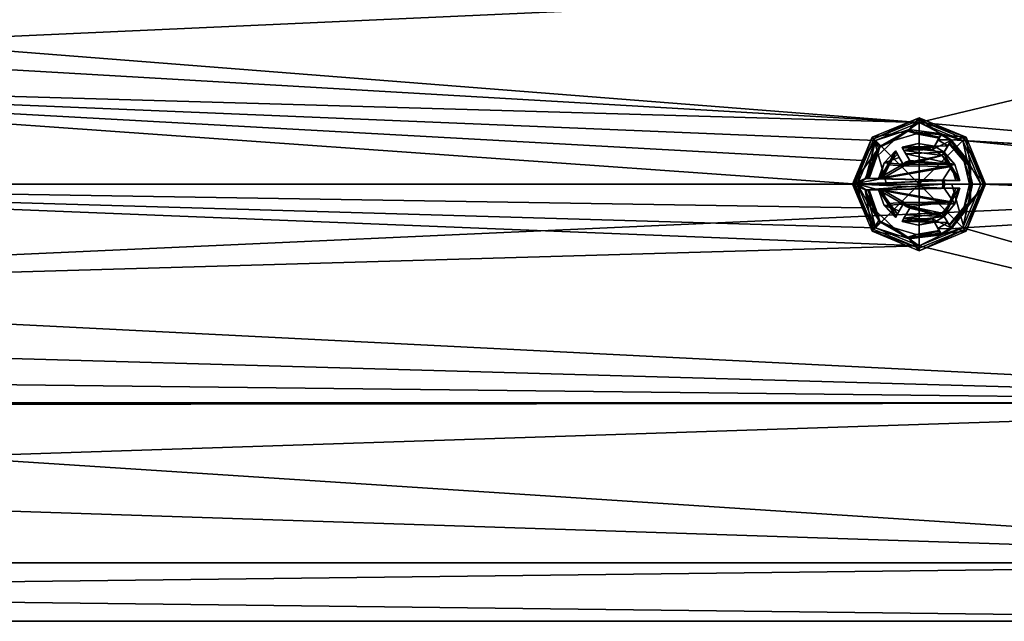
# Model space of a CAD drawing. Header units: metres. Extents: x -128 to 144, y -23 to 81.
# Tile 13 of 24: x 46 to 97, y -23 to 9. Entities that reach past the tile are written whole.
import ezdxf

# ---------------------------------------------------------------- set-up
doc = ezdxf.new("R2010")
doc.units = ezdxf.units.M
doc.layers.add('solid_AVA_2_0_CH', color=7, linetype='CONTINUOUS')

msp = doc.modelspace()

# ---------------------------------------------------------------- linework, layer by layer
at = {"layer": 'solid_AVA_2_0_CH'}
for points in [[(-127.5, 0, 23), (127.5, 0, 23), (127.5, 11.5, 19.918585)], [(-127.5, 11.5, 19.918585), (-127.5, 0, 23), (127.5, 11.5, 19.918585)], [(93.003883, 3.249996, -22.769222), (5.983977, 10.09232, -20.667488), (127.5, 11.5, -19.918585)], [(120.499962, 0.866045, -22.983688), (93.003883, 3.249996, -22.769222), (127.5, 11.5, -19.918585)], [(93.003883, 3.249996, -22.769222), (8.616894, 8.136698, -21.512651), (5.983977, 10.09232, -20.667488)], [(93.003883, 3.249996, -22.769222), (10.568224, 5.612836, -22.304621), (8.616894, 8.136698, -21.512651)], [(89.75, 0, -23), (12.069973, 0, -23), (10.568224, 5.612836, -22.304621)], [(89.996819, 1.242328, -22.966423), (89.75, 0, -23), (10.568224, 5.612836, -22.304621)], [(90.703995, 2.300189, -22.884691), (89.996819, 1.242328, -22.966423), (10.568224, 5.612836, -22.304621)], [(93.003883, 3.249996, -22.769222), (90.703995, 2.300189, -22.884691), (10.568224, 5.612836, -22.304621)], [(93, 3.5, -23.165592), (90.525124, 2.474874, -23.165592), (93, 3.499998, -23)], [(90.614105, 2.385888, -23.351336), (90.525124, 2.474874, -23.165592), (93, 3.5, -23.165592)], [(90.525124, 2.474874, -23.165592), (90.525146, 2.474891, -23), (93, 3.499998, -23)], [(92.407188, 2.787664, -23), (93, 3.499998, -23), (90.525146, 2.474891, -23)], [(90.614105, 2.385888, -23.351336), (93, 3.5, -23.165592), (93, 3.374157, -23.351336)], [(90.614105, 2.385888, -23.351336), (93, 3.374157, -23.351336), (93, 0, -24)], [(93, 3.25, -22.048962), (90.701927, 2.298119, -22.168394), (90.703995, 2.300189, -22.884691)], [(92.472534, 2.879707, -22.100374), (90.701927, 2.298119, -22.168394), (93, 3.25, -22.048962)], [(93, 3.25, -22.048962), (90.703995, 2.300189, -22.884691), (93.003883, 3.249996, -22.769222)], [(92.407188, 2.787664, -23), (94.157272, 2.60446, -23), (93, 3.499998, -23)], [(92.472534, 2.879707, -22.100374), (93, 3.25, -22.048962), (94.188324, 2.658234, -22.128105)], [(93, 3.5, -23.165592), (93, 3.499998, -23), (95.474854, 2.474891, -23)], [(95.474876, 2.474874, -23.165592), (93, 3.5, -23.165592), (95.474854, 2.474891, -23)], [(93, 3.374157, -23.351336), (93, 3.5, -23.165592), (95.474876, 2.474874, -23.165592)], [(94.157272, 2.60446, -23), (95.474854, 2.474891, -23), (93, 3.499998, -23)], [(93, 3.374157, -23.351336), (95.474876, 2.474874, -23.165592), (95.385895, 2.385885, -23.351336)], [(93, 3.374157, -23.351336), (95.385895, 2.385885, -23.351336), (93, 0, -24)], [(95.29808, 2.298117, -22.168394), (93, 3.25, -22.048962), (93.003883, 3.249996, -22.769222)], [(94.188324, 2.658234, -22.128105), (93, 3.25, -22.048962), (95.29808, 2.298117, -22.168394)], [(120.499962, 0.866045, -22.983688), (95.299454, 2.296742, -22.885038), (93.003883, 3.249996, -22.769222)], [(95.29808, 2.298117, -22.168394), (93.003883, 3.249996, -22.769222), (95.299454, 2.296742, -22.885038)], [(90.882217, 1.907221, -23), (92.407188, 2.787664, -23), (90.525146, 2.474891, -23)], [(90.943748, 2.002645, -22.197041), (90.701927, 2.298119, -22.168394), (92.472534, 2.879707, -22.100374)], [(91.675003, 2.294967, -22.799999), (92.407188, 2.787664, -23), (90.882217, 1.907221, -23)], [(90.943748, 2.002645, -22.197041), (92.472534, 2.879707, -22.100374), (91.675003, 2.294967, -22.5)], [(92.472534, 2.879707, -22.100374), (92.849785, 2.645739, -22.5), (91.675003, 2.294967, -22.5)], [(91.675003, 2.294967, -22.799999), (92.849762, 2.645738, -22.799999), (92.407188, 2.787664, -23)], [(92.849785, 2.645739, -22.5), (92.849762, 2.645738, -22.799999), (91.675003, 2.294967, -22.799999)], [(91.675003, 2.294967, -22.5), (92.849785, 2.645739, -22.5), (91.675003, 2.294967, -22.799999)], [(94.086014, 2.481036, -22.941158), (94.157272, 2.60446, -23), (92.407188, 2.787664, -23)], [(94.086014, 2.481036, -22.941158), (92.407188, 2.787664, -23), (94.056671, 2.430214, -22.799999)], [(92.849762, 2.645738, -22.799999), (94.056671, 2.430214, -22.799999), (92.407188, 2.787664, -23)], [(92.472534, 2.879707, -22.100374), (94.188324, 2.658234, -22.128105), (92.849785, 2.645739, -22.5)], [(92.849785, 2.645739, -22.5), (94.056671, 2.430214, -22.5), (92.849762, 2.645738, -22.799999)], [(92.849762, 2.645738, -22.799999), (94.056671, 2.430214, -22.5), (94.056671, 2.430214, -22.799999)], [(92.849785, 2.645739, -22.5), (94.188324, 2.658234, -22.128105), (94.056671, 2.430214, -22.5)], [(94.676888, 2.30446, -23), (94.157272, 2.60446, -23), (93.703583, 1.818645, -23)], [(93.775307, 1.942869, -22.94099), (93.703583, 1.818645, -23), (94.157272, 2.60446, -23)], [(93.804672, 1.993739, -22.799999), (93.775307, 1.942869, -22.94099), (94.157272, 2.60446, -23)], [(93.804672, 1.993739, -22.799999), (94.157272, 2.60446, -23), (94.086014, 2.481036, -22.941158)], [(93.996689, 2.326321, -22.165457), (94.126602, 2.551332, -22.319818), (94.188324, 2.658234, -22.128105)], [(94.697258, 2.339741, -22.164043), (93.996689, 2.326321, -22.165457), (94.188324, 2.658234, -22.128105)], [(94.056671, 2.430214, -22.5), (94.188324, 2.658234, -22.128105), (94.126602, 2.551332, -22.319818)], [(94.676888, 2.30446, -23), (95.474854, 2.474891, -23), (94.157272, 2.60446, -23)], [(94.697258, 2.339741, -22.164043), (94.188324, 2.658234, -22.128105), (95.29808, 2.298117, -22.168394)], [(90.882217, 1.907221, -23), (90.525146, 2.474891, -23), (89.5, 0, -23)], [(89.5, 0, -23.165592), (89.5, 0, -23), (90.525146, 2.474891, -23)], [(90.525124, 2.474874, -23.165592), (89.5, 0, -23.165592), (90.525146, 2.474891, -23)], [(89.534424, 0, -23.277771), (89.5, 0, -23.165592), (90.525124, 2.474874, -23.165592)], [(89.534424, 0, -23.277771), (90.525124, 2.474874, -23.165592), (89.625839, 0, -23.351336)], [(90.614105, 2.385888, -23.351336), (89.625839, 0, -23.351336), (90.525124, 2.474874, -23.165592)], [(90.614105, 2.385888, -23.351336), (91.282028, 0, -23.836363), (89.625839, 0, -23.351336)], [(90.701927, 2.298119, -22.168394), (89.75, 0, -22.287199), (89.996819, 1.242328, -22.966423)], [(90.203079, 0.3, -22.285179), (89.75, 0, -22.287199), (90.701927, 2.298119, -22.168394)], [(90.701927, 2.298119, -22.168394), (89.996819, 1.242328, -22.966423), (90.703995, 2.300189, -22.884691)], [(90.442017, 1.2199, -22.253788), (90.203079, 0.3, -22.285179), (90.701927, 2.298119, -22.168394)], [(90.442017, 1.2199, -22.253788), (90.701927, 2.298119, -22.168394), (90.943748, 2.002645, -22.197041)], [(90.614105, 2.385888, -23.351336), (93, 0, -24), (91.282028, 0, -23.836363)], [(90.783829, 1.452963, -22.5), (91.675003, 2.294967, -22.5), (90.783844, 1.452982, -22.799999)], [(90.943748, 2.002645, -22.197041), (91.675003, 2.294967, -22.5), (90.783829, 1.452963, -22.5)], [(90.783844, 1.452982, -22.799999), (91.675003, 2.294967, -22.799999), (90.882217, 1.907221, -23)], [(91.675003, 2.294967, -22.5), (91.675003, 2.294967, -22.799999), (90.783844, 1.452982, -22.799999)], [(92.949661, 2.14941, -22.799999), (92.102867, 1.953881, -22.201385), (92.102867, 1.953881, -22.799999)], [(92.94915, 2.149399, -22.183311), (92.102867, 1.953881, -22.201385), (92.949661, 2.14941, -22.799999)], [(92.949661, 2.14941, -22.799999), (92.102867, 1.953881, -22.799999), (92.132195, 1.903089, -22.941231)], [(92.94915, 2.149399, -22.183311), (93.804672, 1.993739, -22.197842), (92.102867, 1.953881, -22.201385)], [(92.949661, 2.14941, -22.799999), (92.132195, 1.903089, -22.941231), (93.804672, 1.993739, -22.799999)], [(92.94915, 2.149399, -22.183311), (92.949661, 2.14941, -22.799999), (93.804672, 1.993739, -22.799999)], [(92.94915, 2.149399, -22.183311), (93.804672, 1.993739, -22.799999), (93.804672, 1.993739, -22.197842)], [(95.385895, 2.385885, -23.351336), (96.374161, 0, -23.351336), (93, 0, -24)], [(94.223198, 1.518645, -23), (94.676888, 2.30446, -23), (93.703583, 1.818645, -23)], [(93.804672, 1.993739, -22.197842), (94.086014, 2.481036, -22.941158), (94.056671, 2.430214, -22.799999)], [(93.804672, 1.993739, -22.197842), (93.804672, 1.993739, -22.799999), (94.086014, 2.481036, -22.941158)], [(93.996689, 2.326321, -22.165457), (93.804672, 1.993739, -22.197842), (94.056671, 2.430214, -22.799999)], [(94.510933, 2.017011, -22.19574), (93.804672, 1.993739, -22.197842), (93.996689, 2.326321, -22.165457)], [(93.996689, 2.326321, -22.165457), (94.056671, 2.430214, -22.5), (94.126602, 2.551332, -22.319818)], [(93.996689, 2.326321, -22.165457), (94.056671, 2.430214, -22.799999), (94.056671, 2.430214, -22.5)], [(94.510933, 2.017011, -22.19574), (93.996689, 2.326321, -22.165457), (94.697258, 2.339741, -22.164043)], [(94.605629, 2.181036, -22.941158), (94.676888, 2.30446, -23), (94.223198, 1.518645, -23)], [(94.576286, 2.130214, -22.799999), (94.605629, 2.181036, -22.941158), (94.223198, 1.518645, -23)], [(94.576286, 2.130214, -22.799999), (94.223198, 1.518645, -23), (94.294922, 1.642869, -22.94099)], [(94.576286, 2.130214, -22.5), (94.294922, 1.642869, -22.94099), (94.510933, 2.017011, -22.19574)], [(94.576286, 2.130214, -22.5), (94.576286, 2.130214, -22.799999), (94.294922, 1.642869, -22.94099)], [(94.576286, 2.130214, -22.5), (94.510933, 2.017011, -22.19574), (94.697258, 2.339741, -22.164043)], [(94.640144, 2.240815, -22.336826), (94.576286, 2.130214, -22.5), (94.697258, 2.339741, -22.164043)], [(95.513237, 1.317501, -22.248222), (94.576286, 2.130214, -22.5), (94.640144, 2.240815, -22.336826)], [(95.366394, 1.192756, -22.799999), (94.605629, 2.181036, -22.941158), (94.576286, 2.130214, -22.799999)], [(95.366386, 1.192776, -22.5), (94.576286, 2.130214, -22.799999), (94.576286, 2.130214, -22.5)], [(95.366386, 1.192776, -22.5), (95.366394, 1.192756, -22.799999), (94.576286, 2.130214, -22.799999)], [(95.513237, 1.317501, -22.248222), (95.366386, 1.192776, -22.5), (94.576286, 2.130214, -22.5)], [(95.366394, 1.192756, -22.799999), (94.676888, 2.30446, -23), (94.605629, 2.181036, -22.941158)], [(95.513237, 1.317501, -22.248222), (94.640144, 2.240815, -22.336826), (94.697258, 2.339741, -22.164043)], [(95.710587, 0.880474, -23), (95.474854, 2.474891, -23), (94.676888, 2.30446, -23)], [(95.366394, 1.192756, -22.799999), (95.710587, 0.880474, -23), (94.676888, 2.30446, -23)], [(95.513237, 1.317501, -22.248222), (94.697258, 2.339741, -22.164043), (95.29808, 2.298117, -22.168394)], [(95.29808, 2.298117, -22.168394), (95.299454, 2.296742, -22.885038), (96.25, 0, -23)], [(95.29808, 2.298117, -22.168394), (96.25, 0, -23), (96.25, 0, -22.287199)], [(95.513237, 1.317501, -22.248222), (95.29808, 2.298117, -22.168394), (96.25, 0, -22.287199)], [(119, 0, -23), (96.25, 0, -23), (95.299454, 2.296742, -22.885038)], [(119.500092, 0.866075, -22.983688), (119, 0, -23), (95.299454, 2.296742, -22.885038)], [(120.499962, 0.866045, -22.983688), (119.500092, 0.866075, -22.983688), (95.299454, 2.296742, -22.885038)], [(95.385895, 2.385885, -23.351336), (95.474876, 2.474874, -23.165592), (96.5, 0, -23.165592)], [(96.465576, 0, -23.277771), (95.385895, 2.385885, -23.351336), (96.5, 0, -23.165592)], [(96.465576, 0, -23.277771), (96.374161, 0, -23.351336), (95.385895, 2.385885, -23.351336)], [(95.710587, 0.880474, -23), (96.5, 0, -23), (95.474854, 2.474891, -23)], [(95.474876, 2.474874, -23.165592), (95.474854, 2.474891, -23), (96.5, 0, -23)], [(96.5, 0, -23.165592), (95.474876, 2.474874, -23.165592), (96.5, 0, -23)], [(90.882217, 1.907221, -23), (89.5, 0, -23), (90.165833, 0.3, -23)], [(90.783844, 1.452982, -22.799999), (90.882217, 1.907221, -23), (90.165833, 0.3, -23)], [(90.442017, 1.2199, -22.253788), (90.943748, 2.002645, -22.197041), (90.783829, 1.452963, -22.5)], [(91.756454, 1.753881, -22.799999), (90.929771, 0.3, -22.94099), (91.785782, 1.703089, -22.941231)], [(91.163727, 1.118302, -22.799999), (90.929771, 0.3, -22.94099), (91.756454, 1.753881, -22.799999)], [(91.785782, 1.703089, -22.941231), (90.929771, 0.3, -22.94099), (91.073212, 0.3, -23)], [(91.785782, 1.703089, -22.941231), (91.073212, 0.3, -23), (91.337021, 1.018336, -23)], [(91.163376, 1.117721, -22.259153), (91.756454, 1.753881, -22.218081), (91.95813, 1.404571, -22.242895)], [(91.163376, 1.117721, -22.259153), (91.756454, 1.753881, -22.799999), (91.756454, 1.753881, -22.218081)], [(91.163376, 1.117721, -22.259153), (91.163727, 1.118302, -22.799999), (91.756454, 1.753881, -22.799999)], [(91.785782, 1.703089, -22.941231), (91.337021, 1.018336, -23), (91.856934, 1.579844, -23)], [(92.209846, 0.968585, -23), (91.856934, 1.579844, -23), (91.337021, 1.018336, -23)], [(91.95813, 1.404571, -22.242895), (91.756454, 1.753881, -22.218081), (91.856934, 1.579844, -23)], [(91.785782, 1.703089, -22.941231), (91.856934, 1.579844, -23), (91.756454, 1.753881, -22.218081)], [(91.756454, 1.753881, -22.799999), (91.785782, 1.703089, -22.941231), (91.756454, 1.753881, -22.218081)], [(91.95813, 1.404571, -22.242895), (91.856934, 1.579844, -23), (92.209846, 0.968585, -23)], [(92.102867, 1.953881, -22.201385), (93.804672, 1.993739, -22.197842), (94.324287, 1.693739, -22.222746)], [(92.304169, 1.605212, -22.229317), (92.102867, 1.953881, -22.201385), (94.324287, 1.693739, -22.222746)], [(92.304169, 1.605212, -22.229317), (92.102867, 1.953881, -22.799999), (92.102867, 1.953881, -22.201385)], [(92.304169, 1.605212, -22.229317), (92.132195, 1.903089, -22.941231), (92.102867, 1.953881, -22.799999)], [(92.132195, 1.903089, -22.941231), (93.775307, 1.942869, -22.94099), (93.804672, 1.993739, -22.799999)], [(92.132195, 1.903089, -22.941231), (92.203346, 1.779844, -23), (93.775307, 1.942869, -22.94099)], [(92.304169, 1.605212, -22.229317), (92.203346, 1.779844, -23), (92.132195, 1.903089, -22.941231)], [(93.703583, 1.818645, -23), (92.949585, 1.949348, -23), (92.203346, 1.779844, -23)], [(93.775307, 1.942869, -22.94099), (92.203346, 1.779844, -23), (92.949585, 1.949348, -23)], [(94.223198, 1.518645, -23), (93.703583, 1.818645, -23), (92.203346, 1.779844, -23)], [(94.223198, 1.518645, -23), (92.203346, 1.779844, -23), (92.556259, 1.168586, -23)], [(92.531158, 1.212052, -22.628229), (92.556259, 1.168586, -23), (92.203346, 1.779844, -23)], [(92.505775, 1.256026, -22.251778), (92.531158, 1.212052, -22.628229), (92.203346, 1.779844, -23)], [(92.304169, 1.605212, -22.229317), (92.505775, 1.256026, -22.251778), (92.203346, 1.779844, -23)], [(94.887093, 1.030228, -22.263374), (92.304169, 1.605212, -22.229317), (94.324287, 1.693739, -22.222746)], [(94.887093, 1.030228, -22.263374), (92.505775, 1.256026, -22.251778), (92.304169, 1.605212, -22.229317)], [(93.775307, 1.942869, -22.94099), (92.949585, 1.949348, -23), (93.703583, 1.818645, -23)], [(94.324287, 1.693739, -22.222746), (93.804672, 1.993739, -22.197842), (94.510933, 2.017011, -22.19574)], [(95.082031, 0.2, -22.941231), (94.294922, 1.642869, -22.94099), (94.223198, 1.518645, -23)], [(94.294922, 1.642869, -22.94099), (94.324287, 1.693739, -22.799999), (94.510933, 2.017011, -22.19574)], [(94.886612, 1.031108, -22.799999), (94.324287, 1.693739, -22.799999), (94.294922, 1.642869, -22.94099)], [(95.140678, 0.2, -22.799999), (94.294922, 1.642869, -22.94099), (95.082031, 0.2, -22.941231)], [(94.886612, 1.031108, -22.799999), (94.294922, 1.642869, -22.94099), (95.140678, 0.2, -22.799999)], [(94.324287, 1.693739, -22.799999), (94.324287, 1.693739, -22.222746), (94.510933, 2.017011, -22.19574)], [(94.886612, 1.031108, -22.799999), (94.324287, 1.693739, -22.222746), (94.324287, 1.693739, -22.799999)], [(94.887093, 1.030228, -22.263374), (94.324287, 1.693739, -22.222746), (94.886612, 1.031108, -22.799999)], [(89.75, 0, -22.287199), (89.75, 0, -23), (89.996819, 1.242328, -22.966423)], [(90.783844, 1.452982, -22.799999), (90.165833, 0.3, -23), (90.30835, 0.3, -22.941158)], [(90.442017, 1.2199, -22.253788), (90.282234, 0.3, -22.394699), (90.203079, 0.3, -22.285179)], [(90.442017, 1.2199, -22.253788), (90.367035, 0.3, -22.5), (90.282234, 0.3, -22.394699)], [(90.783844, 1.452982, -22.799999), (90.30835, 0.3, -22.941158), (90.367035, 0.3, -22.799999)], [(90.783829, 1.452963, -22.5), (90.783844, 1.452982, -22.799999), (90.367035, 0.3, -22.799999)], [(90.783829, 1.452963, -22.5), (90.367035, 0.3, -22.799999), (90.367035, 0.3, -22.5)], [(90.442017, 1.2199, -22.253788), (90.783829, 1.452963, -22.5), (90.367035, 0.3, -22.5)], [(91.163727, 1.118302, -22.799999), (90.871033, 0.3, -22.285179), (90.871033, 0.3, -22.799999)], [(91.163376, 1.117721, -22.259153), (90.871033, 0.3, -22.285179), (91.163727, 1.118302, -22.799999)], [(91.163727, 1.118302, -22.799999), (90.871033, 0.3, -22.799999), (90.929771, 0.3, -22.94099)], [(91.163376, 1.117721, -22.259153), (92.160065, 1.054806, -22.262224), (90.871033, 0.3, -22.285179)], [(94.887093, 1.030228, -22.263374), (90.871033, 0.3, -22.285179), (92.160065, 1.054806, -22.262224)], [(91.163376, 1.117721, -22.259153), (91.95813, 1.404571, -22.242895), (92.160065, 1.054806, -22.262224)], [(92.185104, 1.011437, -22.633497), (91.95813, 1.404571, -22.242895), (92.209846, 0.968585, -23)], [(92.185104, 1.011437, -22.633497), (92.160065, 1.054806, -22.262224), (91.95813, 1.404571, -22.242895)], [(92.325546, 1.16844, -22.256548), (92.160065, 1.054806, -22.262224), (92.375, 1.082532, -23)], [(92.325546, 1.16844, -22.256548), (94.887093, 1.030228, -22.263374), (92.160065, 1.054806, -22.262224)], [(92.185104, 1.011437, -22.633497), (92.375, 1.082532, -23), (92.160065, 1.054806, -22.262224)], [(92.185104, 1.011437, -22.633497), (92.209846, 0.968585, -23), (92.375, 1.082532, -23)], [(94.223198, 1.518645, -23), (92.375, 1.082532, -23), (92.209846, 0.968585, -23)], [(94.713394, 0.931012, -23), (94.223198, 1.518645, -23), (92.209846, 0.968585, -23)], [(92.325546, 1.16844, -22.256548), (92.531158, 1.212052, -22.628229), (92.505775, 1.256026, -22.251778)], [(92.325546, 1.16844, -22.256548), (92.505775, 1.256026, -22.251778), (94.887093, 1.030228, -22.263374)], [(92.325546, 1.16844, -22.256548), (92.556259, 1.168586, -23), (92.531158, 1.212052, -22.628229)], [(92.325546, 1.16844, -22.256548), (92.375, 1.082532, -23), (92.556259, 1.168586, -23)], [(94.223198, 1.518645, -23), (92.556259, 1.168586, -23), (92.375, 1.082532, -23)], [(95.082031, 0.2, -22.941231), (94.223198, 1.518645, -23), (94.713394, 0.931012, -23)], [(95.513237, 1.317501, -22.248222), (95.811592, -0.000185, -22.287199), (95.366386, 1.192776, -22.5)], [(95.366386, 1.192776, -22.5), (95.650002, -0.000001, -22.5), (95.366394, 1.192756, -22.799999)], [(95.811592, -0.000185, -22.287199), (95.650002, -0.000001, -22.5), (95.366386, 1.192776, -22.5)], [(95.366394, 1.192756, -22.799999), (95.650002, 0.000002, -22.799999), (95.710587, 0.880474, -23)], [(95.650002, -0.000001, -22.5), (95.650002, 0.000002, -22.799999), (95.366394, 1.192756, -22.799999)], [(95.513237, 1.317501, -22.248222), (96.25, 0, -22.287199), (95.811592, -0.000185, -22.287199)], [(94.887093, 1.030228, -22.263374), (95.140678, 0.2, -22.286301), (90.871033, 0.3, -22.285179)], [(92.209846, 0.968585, -23), (91.337021, 1.018336, -23), (91.073212, 0.3, -23)], [(94.713394, 0.931012, -23), (92.209846, 0.968585, -23), (91.073212, 0.3, -23)], [(94.233894, 0.2, -23), (94.713394, 0.931012, -23), (91.073212, 0.3, -23)], [(94.233894, 0.2, -23), (94.93972, 0.2, -23), (94.713394, 0.931012, -23)], [(95.082031, 0.2, -22.941231), (94.713394, 0.931012, -23), (94.93972, 0.2, -23)], [(94.887093, 1.030228, -22.263374), (94.886612, 1.031108, -22.799999), (95.140678, 0.2, -22.799999)], [(94.887093, 1.030228, -22.263374), (95.140678, 0.2, -22.799999), (95.140678, 0.2, -22.286301)], [(95.650002, 0.000002, -22.799999), (95.710678, -0.880188, -23), (95.710587, 0.880474, -23)], [(95.710587, 0.880474, -23), (95.710678, -0.880188, -23), (96.5, 0, -23)], [(91.073212, 0.3, -23), (90.165833, 0.3, -23), (89.5, 0, -23)], [(94.233894, 0.2, -23), (91.073212, 0.3, -23), (89.5, 0, -23)], [(94.25, 0, -23), (94.233894, 0.2, -23), (89.5, 0, -23)], [(90.165833, -0.3, -23), (89.5, 0, -23), (90.525146, -2.474891, -23)], [(90.525124, -2.474874, -23.165592), (90.525146, -2.474891, -23), (89.5, 0, -23)], [(94.25, 0, -23), (89.5, 0, -23), (90.165833, -0.3, -23)], [(90.525124, -2.474874, -23.165592), (89.5, 0, -23), (89.5, 0, -23.165592)], [(90.614105, -2.385885, -23.351336), (90.525124, -2.474874, -23.165592), (89.5, 0, -23.165592)], [(89.534424, 0, -23.277771), (90.614105, -2.385885, -23.351336), (89.5, 0, -23.165592)], [(89.534424, 0, -23.277771), (89.625839, 0, -23.351336), (90.614105, -2.385885, -23.351336)], [(93, 0, -24), (89.625839, 0, -23.351336), (91.282028, 0, -23.836363)], [(90.614105, -2.385885, -23.351336), (89.625839, 0, -23.351336), (93, 0, -24)], [(94.330208, 0.2, -22.286301), (89.75, 0, -22.287199), (90.203079, 0.3, -22.285179)], [(94.345039, -0.00002, -22.287199), (89.75, 0, -22.287199), (94.330208, 0.2, -22.286301)], [(89.75, 0, -22.287199), (90.70192, -2.298113, -22.168394), (89.75, 0, -23)], [(90.442223, -1.220373, -22.253761), (90.70192, -2.298113, -22.168394), (89.75, 0, -22.287199)], [(90.442223, -1.220373, -22.253761), (89.75, 0, -22.287199), (90.203079, -0.3, -22.285179)], [(90.871033, -0.3, -22.285179), (90.203079, -0.3, -22.285179), (89.75, 0, -22.287199)], [(94.330208, -0.2, -22.286301), (90.871033, -0.3, -22.285179), (89.75, 0, -22.287199)], [(94.345039, -0.00002, -22.287199), (94.330208, -0.2, -22.286301), (89.75, 0, -22.287199)], [(90.30835, 0.3, -22.941158), (90.165833, 0.3, -23), (91.073212, 0.3, -23)], [(90.203079, 0.3, -22.285179), (90.871033, 0.3, -22.799999), (90.871033, 0.3, -22.285179)], [(95.140678, 0.2, -22.286301), (90.203079, 0.3, -22.285179), (90.871033, 0.3, -22.285179)], [(90.203079, 0.3, -22.285179), (90.367035, 0.3, -22.5), (90.871033, 0.3, -22.799999)], [(90.203079, 0.3, -22.285179), (90.282234, 0.3, -22.394699), (90.367035, 0.3, -22.5)], [(94.330208, 0.2, -22.286301), (90.203079, 0.3, -22.285179), (95.140678, 0.2, -22.286301)], [(90.367035, 0.3, -22.799999), (90.30835, 0.3, -22.941158), (91.073212, 0.3, -23)], [(90.367035, 0.3, -22.799999), (91.073212, 0.3, -23), (90.929771, 0.3, -22.94099)], [(90.367035, 0.3, -22.5), (90.929771, 0.3, -22.94099), (90.871033, 0.3, -22.799999)], [(90.367035, 0.3, -22.5), (90.367035, 0.3, -22.799999), (90.929771, 0.3, -22.94099)], [(93, -3.374157, -23.351336), (90.614105, -2.385885, -23.351336), (93, 0, -24)], [(96.374161, 0, -23.351336), (94.717972, 0, -23.836363), (93, 0, -24)], [(95.385895, -2.385888, -23.351336), (93, 0, -24), (94.717972, 0, -23.836363)], [(95.385895, -2.385888, -23.351336), (93, -3.374157, -23.351336), (93, 0, -24)], [(94.281769, 0.2, -22.645384), (94.93972, 0.2, -23), (94.233894, 0.2, -23)], [(94.281769, 0.2, -22.645384), (94.233894, 0.2, -23), (94.25, 0, -23)], [(94.281769, 0.2, -22.645384), (94.25, 0, -23), (94.330208, 0.2, -22.286301)], [(94.345039, -0.00002, -22.287199), (94.330208, 0.2, -22.286301), (94.25, 0, -23)], [(94.281769, 0.2, -22.645384), (94.330208, 0.2, -22.286301), (94.93972, 0.2, -23)], [(94.330208, 0.2, -22.286301), (95.140678, 0.2, -22.286301), (94.93972, 0.2, -23)], [(94.676888, -2.30446, -23), (95.474854, -2.474891, -23), (96.5, 0, -23)], [(95.710678, -0.880188, -23), (94.676888, -2.30446, -23), (96.5, 0, -23)], [(95.385895, -2.385888, -23.351336), (94.717972, 0, -23.836363), (96.374161, 0, -23.351336)], [(95.082031, 0.2, -22.941231), (94.93972, 0.2, -23), (95.140678, 0.2, -22.286301)], [(95.140678, 0.2, -22.799999), (95.082031, 0.2, -22.941231), (95.140678, 0.2, -22.286301)], [(95.366386, -1.192777, -22.5), (95.366402, -1.192753, -22.799999), (95.650002, 0.000002, -22.799999)], [(95.650002, -0.000001, -22.5), (95.366386, -1.192777, -22.5), (95.650002, 0.000002, -22.799999)], [(95.650002, 0.000002, -22.799999), (95.366402, -1.192753, -22.799999), (95.710678, -0.880188, -23)], [(95.385895, -2.385888, -23.351336), (96.374161, 0, -23.351336), (95.474876, -2.474874, -23.165592)], [(96.5, 0, -23.165592), (96.5, 0, -23), (95.474854, -2.474891, -23)], [(95.474876, -2.474874, -23.165592), (96.5, 0, -23.165592), (95.474854, -2.474891, -23)], [(96.465576, 0, -23.277771), (96.5, 0, -23.165592), (95.474876, -2.474874, -23.165592)], [(96.465576, 0, -23.277771), (95.474876, -2.474874, -23.165592), (96.374161, 0, -23.351336)], [(-127.5, -11.5, 19.918585), (127.5, -11.5, 19.918585), (127.5, 0, 23)], [(-127.5, 0, 23), (-127.5, -11.5, 19.918585), (127.5, 0, 23)], [(93.000275, -3.25, -22.769222), (10.563795, -5.62047, -22.302698), (12.069973, 0, -23)], [(89.996689, -1.242016, -22.96644), (12.069973, 0, -23), (89.75, 0, -23)], [(90.702728, -2.29892, -22.884819), (93.000275, -3.25, -22.769222), (12.069973, 0, -23)], [(89.996689, -1.242016, -22.96644), (90.702728, -2.29892, -22.884819), (12.069973, 0, -23)], [(90.70192, -2.298113, -22.168394), (89.996689, -1.242016, -22.96644), (89.75, 0, -23)], [(94.233894, -0.2, -23), (94.25, 0, -23), (90.165833, -0.3, -23)], [(94.93972, -0.2, -23), (90.165833, -0.3, -23), (91.073212, -0.3, -23)], [(94.93972, -0.2, -23), (94.233894, -0.2, -23), (90.165833, -0.3, -23)], [(90.882133, -1.907127, -23), (90.165833, -0.3, -23), (90.525146, -2.474891, -23)], [(90.929771, -0.3, -22.94099), (91.073212, -0.3, -23), (90.165833, -0.3, -23)], [(90.30835, -0.3, -22.941158), (90.165833, -0.3, -23), (90.882133, -1.907127, -23)], [(90.871033, -0.3, -22.799999), (90.165833, -0.3, -23), (90.30835, -0.3, -22.941158)], [(90.871033, -0.3, -22.799999), (90.929771, -0.3, -22.94099), (90.165833, -0.3, -23)], [(90.367035, -0.3, -22.5), (90.442223, -1.220373, -22.253761), (90.203079, -0.3, -22.285179)], [(90.282234, -0.3, -22.394699), (90.367035, -0.3, -22.5), (90.203079, -0.3, -22.285179)], [(90.871033, -0.3, -22.285179), (90.282234, -0.3, -22.394699), (90.203079, -0.3, -22.285179)], [(90.871033, -0.3, -22.285179), (90.367035, -0.3, -22.5), (90.282234, -0.3, -22.394699)], [(90.30835, -0.3, -22.941158), (90.882133, -1.907127, -23), (90.367035, -0.3, -22.799999)], [(90.30835, -0.3, -22.941158), (90.367035, -0.3, -22.799999), (90.871033, -0.3, -22.285179)], [(90.871033, -0.3, -22.799999), (90.30835, -0.3, -22.941158), (90.871033, -0.3, -22.285179)], [(90.367035, -0.3, -22.799999), (90.882133, -1.907127, -23), (90.783844, -1.452981, -22.799999)], [(90.367035, -0.3, -22.5), (90.783829, -1.452963, -22.5), (90.442223, -1.220373, -22.253761)], [(90.783844, -1.452981, -22.799999), (90.783829, -1.452963, -22.5), (90.367035, -0.3, -22.5)], [(90.367035, -0.3, -22.799999), (90.783844, -1.452981, -22.799999), (90.367035, -0.3, -22.5)], [(90.871033, -0.3, -22.285179), (90.367035, -0.3, -22.799999), (90.367035, -0.3, -22.5)], [(94.887131, -1.030163, -22.263378), (90.871033, -0.3, -22.285179), (94.330208, -0.2, -22.286301)], [(91.163261, -1.117542, -22.259163), (90.871033, -0.3, -22.799999), (90.871033, -0.3, -22.285179)], [(91.163261, -1.117542, -22.259163), (90.871033, -0.3, -22.285179), (92.160065, -1.054806, -22.262224)], [(94.887131, -1.030163, -22.263378), (92.160065, -1.054806, -22.262224), (90.871033, -0.3, -22.285179)], [(91.785782, -1.703089, -22.941231), (90.929771, -0.3, -22.94099), (90.871033, -0.3, -22.799999)], [(91.163727, -1.118302, -22.799999), (91.785782, -1.703089, -22.941231), (90.871033, -0.3, -22.799999)], [(91.163261, -1.117542, -22.259163), (91.163727, -1.118302, -22.799999), (90.871033, -0.3, -22.799999)], [(90.929771, -0.3, -22.94099), (91.856934, -1.579844, -23), (91.337021, -1.018336, -23)], [(91.785782, -1.703089, -22.941231), (91.856934, -1.579844, -23), (90.929771, -0.3, -22.94099)], [(90.929771, -0.3, -22.94099), (91.337021, -1.018336, -23), (91.073212, -0.3, -23)], [(94.713417, -0.930963, -23), (94.93972, -0.2, -23), (91.073212, -0.3, -23)], [(91.073212, -0.3, -23), (91.337021, -1.018336, -23), (92.209846, -0.968585, -23)], [(94.713417, -0.930963, -23), (91.073212, -0.3, -23), (92.209846, -0.968585, -23)], [(94.345039, -0.00002, -22.287199), (94.25, 0, -23), (94.233894, -0.2, -23)], [(94.345039, -0.00002, -22.287199), (94.233894, -0.2, -23), (94.281784, -0.2, -22.645283)], [(94.281784, -0.2, -22.645283), (94.233894, -0.2, -23), (94.93972, -0.2, -23)], [(94.345039, -0.00002, -22.287199), (94.281784, -0.2, -22.645283), (94.330208, -0.2, -22.286301)], [(94.330208, -0.2, -22.286301), (94.281784, -0.2, -22.645283), (94.93972, -0.2, -23)], [(94.294922, -1.642869, -22.94099), (94.93972, -0.2, -23), (94.713417, -0.930963, -23)], [(95.082031, -0.2, -22.941231), (94.93972, -0.2, -23), (94.294922, -1.642869, -22.94099)], [(95.082031, -0.2, -22.941231), (94.294922, -1.642869, -22.94099), (94.324287, -1.693739, -22.799999)], [(94.886612, -1.031108, -22.799999), (95.082031, -0.2, -22.941231), (94.324287, -1.693739, -22.799999)], [(94.330208, -0.2, -22.286301), (94.93972, -0.2, -23), (95.082031, -0.2, -22.941231)], [(94.330208, -0.2, -22.286301), (95.140678, -0.2, -22.799999), (95.140678, -0.2, -22.286301)], [(94.887131, -1.030163, -22.263378), (94.330208, -0.2, -22.286301), (95.140678, -0.2, -22.286301)], [(94.330208, -0.2, -22.286301), (95.082031, -0.2, -22.941231), (95.140678, -0.2, -22.799999)], [(94.886612, -1.031108, -22.799999), (95.140678, -0.2, -22.286301), (95.140678, -0.2, -22.799999)], [(94.887131, -1.030163, -22.263378), (95.140678, -0.2, -22.286301), (94.886612, -1.031108, -22.799999)], [(94.886612, -1.031108, -22.799999), (95.140678, -0.2, -22.799999), (95.082031, -0.2, -22.941231)], [(95.29808, -2.298115, -22.168394), (96.25, 0, -22.287199), (95.298119, -2.298075, -22.884905)], [(95.811592, -0.000185, -22.287199), (96.25, 0, -22.287199), (95.29808, -2.298115, -22.168394)], [(95.811592, -0.000185, -22.287199), (95.29808, -2.298115, -22.168394), (95.513214, -1.317538, -22.24822)], [(119.500038, -0.866045, -22.983688), (95.298119, -2.298075, -22.884905), (96.25, 0, -23)], [(96.25, 0, -22.287199), (96.25, 0, -23), (95.298119, -2.298075, -22.884905)], [(95.811592, -0.000185, -22.287199), (95.366386, -1.192777, -22.5), (95.650002, -0.000001, -22.5)], [(95.811592, -0.000185, -22.287199), (95.513214, -1.317538, -22.24822), (95.366386, -1.192777, -22.5)], [(119.500038, -0.866045, -22.983688), (96.25, 0, -23), (119, 0, -23)], [(91.337021, -1.018336, -23), (91.856934, -1.579844, -23), (92.209846, -0.968585, -23)], [(92.185097, -1.01145, -22.633389), (92.209846, -0.968585, -23), (91.856934, -1.579844, -23)], [(92.185097, -1.01145, -22.633389), (91.856934, -1.579844, -23), (92.160065, -1.054806, -22.262224)], [(92.185097, -1.01145, -22.633389), (92.160065, -1.054806, -22.262224), (92.375, -1.082532, -23)], [(94.887131, -1.030163, -22.263378), (94.324287, -1.693739, -22.222746), (92.160065, -1.054806, -22.262224)], [(92.185097, -1.01145, -22.633389), (92.375, -1.082532, -23), (92.209846, -0.968585, -23)], [(94.713417, -0.930963, -23), (92.209846, -0.968585, -23), (92.375, -1.082532, -23)], [(94.713417, -0.930963, -23), (92.375, -1.082532, -23), (92.556259, -1.168586, -23)], [(94.223198, -1.518645, -23), (94.713417, -0.930963, -23), (92.556259, -1.168586, -23)], [(94.294922, -1.642869, -22.94099), (94.713417, -0.930963, -23), (94.223198, -1.518645, -23)], [(94.887131, -1.030163, -22.263378), (94.324287, -1.693739, -22.799999), (94.324287, -1.693739, -22.222746)], [(94.887131, -1.030163, -22.263378), (94.886612, -1.031108, -22.799999), (94.324287, -1.693739, -22.799999)], [(94.605629, -2.181036, -22.941158), (95.710678, -0.880188, -23), (94.576286, -2.130214, -22.799999)], [(95.366402, -1.192753, -22.799999), (94.576286, -2.130214, -22.799999), (95.710678, -0.880188, -23)], [(94.605629, -2.181036, -22.941158), (94.676888, -2.30446, -23), (95.710678, -0.880188, -23)], [(119.500038, -0.866045, -22.983688), (127.5, -11.5, -19.918585), (95.298119, -2.298075, -22.884905)], [(90.70192, -2.298113, -22.168394), (90.702728, -2.29892, -22.884819), (89.996689, -1.242016, -22.96644)], [(90.944092, -2.003026, -22.197006), (90.70192, -2.298113, -22.168394), (90.442223, -1.220373, -22.253761)], [(90.783829, -1.452963, -22.5), (90.944092, -2.003026, -22.197006), (90.442223, -1.220373, -22.253761)], [(90.783829, -1.452963, -22.5), (91.675003, -2.294967, -22.5), (90.944092, -2.003026, -22.197006)], [(91.674995, -2.294966, -22.799999), (91.675003, -2.294967, -22.5), (90.783829, -1.452963, -22.5)], [(90.783844, -1.452981, -22.799999), (91.674995, -2.294966, -22.799999), (90.783829, -1.452963, -22.5)], [(90.783844, -1.452981, -22.799999), (90.882133, -1.907127, -23), (91.674995, -2.294966, -22.799999)], [(91.163261, -1.117542, -22.259163), (92.160065, -1.054806, -22.262224), (91.95813, -1.404571, -22.242895)], [(91.163261, -1.117542, -22.259163), (91.95813, -1.404571, -22.242895), (91.756454, -1.753881, -22.218081)], [(91.163261, -1.117542, -22.259163), (91.756454, -1.753881, -22.218081), (91.163727, -1.118302, -22.799999)], [(91.163727, -1.118302, -22.799999), (91.756454, -1.753881, -22.218081), (91.756454, -1.753881, -22.799999)], [(91.163727, -1.118302, -22.799999), (91.756454, -1.753881, -22.799999), (91.785782, -1.703089, -22.941231)], [(91.756454, -1.753881, -22.799999), (91.756454, -1.753881, -22.218081), (91.95813, -1.404571, -22.242895)], [(91.785782, -1.703089, -22.941231), (91.756454, -1.753881, -22.799999), (91.95813, -1.404571, -22.242895)], [(91.785782, -1.703089, -22.941231), (91.95813, -1.404571, -22.242895), (91.856934, -1.579844, -23)], [(91.95813, -1.404571, -22.242895), (92.160065, -1.054806, -22.262224), (91.856934, -1.579844, -23)], [(92.325523, -1.168429, -22.25655), (92.375, -1.082532, -23), (92.160065, -1.054806, -22.262224)], [(92.325523, -1.168429, -22.25655), (92.160065, -1.054806, -22.262224), (94.324287, -1.693739, -22.222746)], [(94.223198, -1.518645, -23), (92.556259, -1.168586, -23), (92.203346, -1.779844, -23)], [(92.304169, -1.605212, -22.229317), (92.203346, -1.779844, -23), (92.556259, -1.168586, -23)], [(94.223198, -1.518645, -23), (92.203346, -1.779844, -23), (93.703583, -1.818645, -23)], [(92.304169, -1.605212, -22.229317), (92.556259, -1.168586, -23), (92.531166, -1.212039, -22.628342)], [(92.304169, -1.605212, -22.229317), (92.531166, -1.212039, -22.628342), (92.505775, -1.256026, -22.251778)], [(92.304169, -1.605212, -22.229317), (92.505775, -1.256026, -22.251778), (94.324287, -1.693739, -22.222746)], [(92.325523, -1.168429, -22.25655), (92.505775, -1.256026, -22.251778), (92.375, -1.082532, -23)], [(92.325523, -1.168429, -22.25655), (94.324287, -1.693739, -22.222746), (92.505775, -1.256026, -22.251778)], [(92.531166, -1.212039, -22.628342), (92.556259, -1.168586, -23), (92.375, -1.082532, -23)], [(92.531166, -1.212039, -22.628342), (92.375, -1.082532, -23), (92.505775, -1.256026, -22.251778)], [(94.676888, -2.30446, -23), (94.223198, -1.518645, -23), (93.703583, -1.818645, -23)], [(94.294922, -1.642869, -22.94099), (94.223198, -1.518645, -23), (94.676888, -2.30446, -23)], [(95.366402, -1.192753, -22.799999), (94.576286, -2.130214, -22.5), (94.576286, -2.130214, -22.799999)], [(95.366386, -1.192777, -22.5), (94.576286, -2.130214, -22.5), (95.366402, -1.192753, -22.799999)], [(95.513214, -1.317538, -22.24822), (94.576286, -2.130214, -22.5), (95.366386, -1.192777, -22.5)], [(95.513214, -1.317538, -22.24822), (94.697258, -2.339741, -22.164043), (94.576286, -2.130214, -22.5)], [(95.513214, -1.317538, -22.24822), (95.29808, -2.298115, -22.168394), (94.697258, -2.339741, -22.164043)], [(92.406975, -2.787618, -23), (90.882133, -1.907127, -23), (90.525146, -2.474891, -23)], [(92.473106, -2.879821, -22.100359), (90.70192, -2.298113, -22.168394), (90.944092, -2.003026, -22.197006)], [(91.674995, -2.294966, -22.799999), (90.882133, -1.907127, -23), (92.406975, -2.787618, -23)], [(91.675003, -2.294967, -22.5), (92.473106, -2.879821, -22.100359), (90.944092, -2.003026, -22.197006)], [(92.304169, -1.605212, -22.229317), (92.102867, -1.953881, -22.201385), (92.203346, -1.779844, -23)], [(92.304169, -1.605212, -22.229317), (94.324287, -1.693739, -22.222746), (92.102867, -1.953881, -22.201385)], [(94.324287, -1.693739, -22.222746), (93.804672, -1.993739, -22.197842), (92.102867, -1.953881, -22.201385)], [(92.132195, -1.903089, -22.941231), (92.203346, -1.779844, -23), (92.102867, -1.953881, -22.201385)], [(92.132195, -1.903089, -22.941231), (92.102867, -1.953881, -22.201385), (92.102867, -1.953881, -22.799999)], [(92.132195, -1.903089, -22.941231), (92.102867, -1.953881, -22.799999), (93.775307, -1.942869, -22.94099)], [(93.775307, -1.942869, -22.94099), (92.102867, -1.953881, -22.799999), (92.949661, -2.14941, -22.799999)], [(92.102867, -1.953881, -22.201385), (93.804672, -1.993739, -22.197842), (92.950218, -2.149424, -22.18331)], [(92.102867, -1.953881, -22.799999), (92.102867, -1.953881, -22.201385), (92.950218, -2.149424, -22.18331)], [(92.949661, -2.14941, -22.799999), (92.102867, -1.953881, -22.799999), (92.950218, -2.149424, -22.18331)], [(92.132195, -1.903089, -22.941231), (92.949524, -1.949347, -23), (92.203346, -1.779844, -23)], [(92.132195, -1.903089, -22.941231), (93.703583, -1.818645, -23), (92.949524, -1.949347, -23)], [(92.132195, -1.903089, -22.941231), (93.775307, -1.942869, -22.94099), (93.703583, -1.818645, -23)], [(92.203346, -1.779844, -23), (92.949524, -1.949347, -23), (93.703583, -1.818645, -23)], [(93.775307, -1.942869, -22.94099), (92.949661, -2.14941, -22.799999), (93.804672, -1.993739, -22.799999)], [(92.949661, -2.14941, -22.799999), (92.950218, -2.149424, -22.18331), (93.804672, -1.993739, -22.197842)], [(93.804672, -1.993739, -22.799999), (92.949661, -2.14941, -22.799999), (93.804672, -1.993739, -22.197842)], [(94.676888, -2.30446, -23), (93.703583, -1.818645, -23), (94.157272, -2.60446, -23)], [(94.086014, -2.481036, -22.941158), (94.157272, -2.60446, -23), (93.703583, -1.818645, -23)], [(93.775307, -1.942869, -22.94099), (94.056671, -2.430214, -22.799999), (93.703583, -1.818645, -23)], [(94.086014, -2.481036, -22.941158), (93.703583, -1.818645, -23), (94.056671, -2.430214, -22.799999)], [(93.996689, -2.326321, -22.165457), (93.775307, -1.942869, -22.94099), (93.804672, -1.993739, -22.799999)], [(93.775307, -1.942869, -22.94099), (94.056671, -2.430214, -22.5), (94.056671, -2.430214, -22.799999)], [(93.996689, -2.326321, -22.165457), (94.056671, -2.430214, -22.5), (93.775307, -1.942869, -22.94099)], [(94.510933, -2.017011, -22.19574), (93.804672, -1.993739, -22.197842), (94.324287, -1.693739, -22.222746)], [(93.996689, -2.326321, -22.165457), (93.804672, -1.993739, -22.799999), (93.804672, -1.993739, -22.197842)], [(93.996689, -2.326321, -22.165457), (93.804672, -1.993739, -22.197842), (94.510933, -2.017011, -22.19574)], [(93.996689, -2.326321, -22.165457), (94.510933, -2.017011, -22.19574), (94.697258, -2.339741, -22.164043)], [(94.324287, -1.693739, -22.799999), (94.294922, -1.642869, -22.94099), (94.676888, -2.30446, -23)], [(94.324287, -1.693739, -22.799999), (94.676888, -2.30446, -23), (94.605629, -2.181036, -22.941158)], [(94.576286, -2.130214, -22.799999), (94.510933, -2.017011, -22.19574), (94.324287, -1.693739, -22.222746)], [(94.605629, -2.181036, -22.941158), (94.576286, -2.130214, -22.799999), (94.324287, -1.693739, -22.222746)], [(94.324287, -1.693739, -22.799999), (94.605629, -2.181036, -22.941158), (94.324287, -1.693739, -22.222746)], [(94.640144, -2.240815, -22.336826), (94.697258, -2.339741, -22.164043), (94.510933, -2.017011, -22.19574)], [(94.576286, -2.130214, -22.5), (94.640144, -2.240815, -22.336826), (94.510933, -2.017011, -22.19574)], [(94.576286, -2.130214, -22.799999), (94.576286, -2.130214, -22.5), (94.510933, -2.017011, -22.19574)], [(93, -3.374157, -23.351336), (90.525124, -2.474874, -23.165592), (90.614105, -2.385885, -23.351336)], [(90.525124, -2.474874, -23.165592), (93, -3.5, -23.165592), (90.525146, -2.474891, -23)], [(93, -3.374157, -23.351336), (93, -3.5, -23.165592), (90.525124, -2.474874, -23.165592)], [(92.406975, -2.787618, -23), (90.525146, -2.474891, -23), (93, -3.499998, -23)], [(93, -3.5, -23.165592), (93, -3.499998, -23), (90.525146, -2.474891, -23)], [(90.70192, -2.298113, -22.168394), (93, -3.25, -22.048962), (90.702728, -2.29892, -22.884819)], [(92.473106, -2.879821, -22.100359), (93, -3.25, -22.048962), (90.70192, -2.298113, -22.168394)], [(93, -3.25, -22.048962), (93.000275, -3.25, -22.769222), (90.702728, -2.29892, -22.884819)], [(91.674995, -2.294966, -22.799999), (92.406975, -2.787618, -23), (92.849754, -2.645737, -22.799999)], [(91.674995, -2.294966, -22.799999), (92.849754, -2.645737, -22.799999), (91.675003, -2.294967, -22.5)], [(91.675003, -2.294967, -22.5), (92.849785, -2.645739, -22.5), (92.473106, -2.879821, -22.100359)], [(92.849754, -2.645737, -22.799999), (92.849785, -2.645739, -22.5), (91.675003, -2.294967, -22.5)], [(92.406975, -2.787618, -23), (93, -3.499998, -23), (95.474854, -2.474891, -23)], [(92.406975, -2.787618, -23), (95.474854, -2.474891, -23), (94.157272, -2.60446, -23)], [(94.056671, -2.430214, -22.5), (94.126602, -2.551332, -22.319818), (92.473106, -2.879821, -22.100359)], [(92.849785, -2.645739, -22.5), (94.056671, -2.430214, -22.5), (92.473106, -2.879821, -22.100359)], [(94.126602, -2.551332, -22.319818), (94.188324, -2.658234, -22.128105), (92.473106, -2.879821, -22.100359)], [(92.849754, -2.645737, -22.799999), (94.056671, -2.430214, -22.799999), (92.849785, -2.645739, -22.5)], [(94.086014, -2.481036, -22.941158), (94.056671, -2.430214, -22.799999), (92.849754, -2.645737, -22.799999)], [(94.086014, -2.481036, -22.941158), (92.849754, -2.645737, -22.799999), (94.157272, -2.60446, -23)], [(94.056671, -2.430214, -22.799999), (94.056671, -2.430214, -22.5), (92.849785, -2.645739, -22.5)], [(93, -3.25, -22.048962), (95.29808, -2.298115, -22.168394), (93.000275, -3.25, -22.769222)], [(94.188324, -2.658234, -22.128105), (95.29808, -2.298115, -22.168394), (93, -3.25, -22.048962)], [(95.385895, -2.385888, -23.351336), (95.474876, -2.474874, -23.165592), (93, -3.5, -23.165592)], [(95.385895, -2.385888, -23.351336), (93, -3.5, -23.165592), (93, -3.374157, -23.351336)], [(95.474876, -2.474874, -23.165592), (95.474854, -2.474891, -23), (93, -3.499998, -23)], [(93, -3.5, -23.165592), (95.474876, -2.474874, -23.165592), (93, -3.499998, -23)], [(93.000275, -3.25, -22.769222), (95.298119, -2.298075, -22.884905), (127.5, -11.5, -19.918585)], [(95.29808, -2.298115, -22.168394), (95.298119, -2.298075, -22.884905), (93.000275, -3.25, -22.769222)], [(93.996689, -2.326321, -22.165457), (94.188324, -2.658234, -22.128105), (94.056671, -2.430214, -22.5)], [(93.996689, -2.326321, -22.165457), (94.697258, -2.339741, -22.164043), (94.188324, -2.658234, -22.128105)], [(94.056671, -2.430214, -22.5), (94.188324, -2.658234, -22.128105), (94.126602, -2.551332, -22.319818)], [(94.676888, -2.30446, -23), (94.157272, -2.60446, -23), (95.474854, -2.474891, -23)], [(94.697258, -2.339741, -22.164043), (95.29808, -2.298115, -22.168394), (94.188324, -2.658234, -22.128105)], [(94.576286, -2.130214, -22.5), (94.697258, -2.339741, -22.164043), (94.640144, -2.240815, -22.336826)], [(92.849754, -2.645737, -22.799999), (92.406975, -2.787618, -23), (94.157272, -2.60446, -23)], [(94.188324, -2.658234, -22.128105), (93, -3.25, -22.048962), (92.473106, -2.879821, -22.100359)], [(93.000275, -3.25, -22.769222), (127.5, -11.5, -19.918585), (10.563795, -5.62047, -22.302698)], [(8.609144, -8.144323, -21.509766), (10.563795, -5.62047, -22.302698), (127.5, -11.5, -19.918585)], [(5.969097, -10.100443, -20.663519), (8.609144, -8.144323, -21.509766), (127.5, -11.5, -19.918585)], [(-0.008772, -11.621921, -19.847694), (5.969097, -10.100443, -20.663519), (127.5, -11.5, -19.918585)], [(-127.5, -19.918585, 11.5), (127.5, -19.918585, 11.5), (127.5, -11.5, 19.918585)], [(-127.5, -11.5, 19.918585), (-127.5, -19.918585, 11.5), (127.5, -11.5, 19.918585)], [(-127.5, -19.918585, -11.5), (-127.5, -11.5, -19.918585), (127.5, -19.918585, -11.5)], [(-0.008772, -11.621921, -19.847694), (127.5, -19.918585, -11.5), (-127.5, -11.5, -19.918585)], [(-0.008772, -11.621921, -19.847694), (127.5, -11.5, -19.918585), (127.5, -19.918585, -11.5)], [(-127.5, -23), (127.5, -23), (127.5, -19.918585, 11.5)], [(-127.5, -19.918585, 11.5), (-127.5, -23), (127.5, -19.918585, 11.5)], [(-127.5, -19.918585, -11.5), (127.5, -23), (-127.5, -23)], [(-127.5, -19.918585, -11.5), (127.5, -19.918585, -11.5), (127.5, -23)]]:
    msp.add_3dface(points, dxfattribs=at)

doc.saveas('drawing.dxf')
